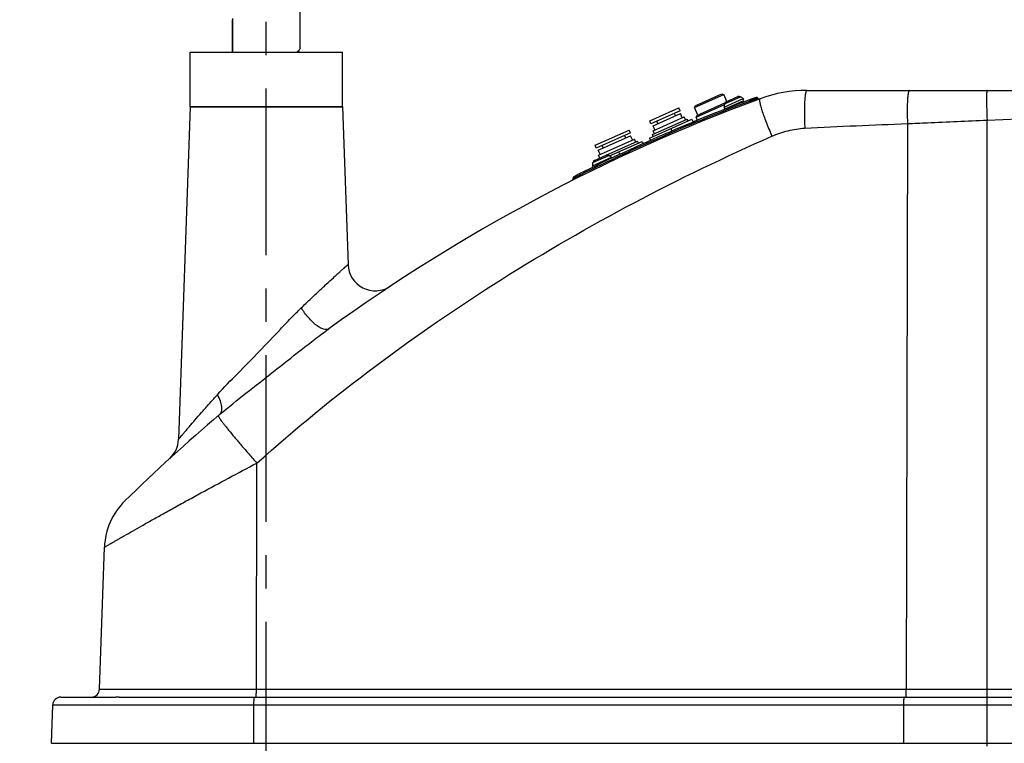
# Model space of a CAD drawing. Extents: x 0 to 594, y 0 to 420.
# Tile 6 of 71: x 87 to 160, y 163 to 216. Entities that reach past the tile are written whole.
import ezdxf

# ---------------------------------------------------------------- set-up
doc = ezdxf.new("R2010")
doc.units = 0
doc.header["$LTSCALE"] = 32.67
doc.linetypes.add('CENTER', pattern=[0.6, 0.375, -0.075, 0.075, -0.075])
doc.layers.get('0').update_dxf_attribs({"linetype": 'CONTINUOUS'})
for name, color, linetype in [('1_DESIGN', 7, 'CONTINUOUS'), ('ASSY', 7, 'CONTINUOUS'), ('AXIS', 7, 'CONTINUOUS'), ('CHAMFER', 7, 'CONTINUOUS'), ('DRAFT', 7, 'CONTINUOUS'), ('DRIV_DIM', 7, 'CONTINUOUS'), ('ROUND', 7, 'CONTINUOUS')]:
    doc.layers.add(name, color=color, linetype=linetype)
doc.styles.get("Standard").update_dxf_attribs({"font": 'txt', "width": 0.8})
doc.dimstyles.new('DIMSTYLE_1', dxfattribs={"dimtxt": 3.8, "dimasz": 1.8, "dimexe": 2, "dimexo": 1.5, "dimgap": 0.95, "dimtad": 1, "dimdec": 3, "dimlfac": 5, "dimtxsty": 'STANDARD', "dimblk": 'OPEN', "dimblk1": 'OPEN', "dimblk2": 'OPEN', "dimcen": 0.09, "dimazin": 2, "dimtp": 0.001, "dimtm": 0.001, "dimtfac": 1, "dimtdec": 3, "dimtofl": 0, "dimtmove": 0, "dimatfit": 3, "dimtolj": 1})

# ---------------------------------------------------------------- blocks, each defined once
blk = doc.blocks.new('_OPEN')
at = {"color": 0, "linetype": 'BYBLOCK'}
for p, q in [((0, 0), (-1, 0.342)), ((-1, -0.342), (0, 0)), ((-1, 0), (0, 0))]:
    blk.add_line(p, q, dxfattribs=at)
blk = doc.blocks.new('*D40')
at = {"layer": 'DRIV_DIM', "color": 2, "linetype": 'CONTINUOUS'}
for p, q in [((99.451, 265.097), (29.126, 265.097)), ((31.126, 265.097), (31.126, 156.597)), ((31.126, 48.097), (31.126, 156.597)), ((101.397, 48.097), (29.126, 48.097))]:
    blk.add_line(p, q, dxfattribs=at)
at = {"layer": 'DRIV_DIM', "color": 2, "linetype": 'CONTINUOUS', "xscale": 1.8, "yscale": 1.8, "zscale": 1.8}
for p, rotation in [((31.126, 265.097), 90), ((31.126, 48.097), 270)]:
    blk.add_blockref('_OPEN', p, dxfattribs=dict(at, rotation=rotation))

msp = doc.modelspace()

# ---------------------------------------------------------------- linework, layer by layer
at = {"color": 7, "linetype": 'CONTINUOUS'}
for p, q in [((99.74808, 213.69742), (110.94808, 213.69742)), ((133.52991, 208.64704), (135.67673, 209.60286)), ((135.76621, 209.40188), (133.61939, 208.44606)), ((133.76925, 208.29385), (135.77904, 209.18867)), ((135.41363, 209.02598), (135.33229, 209.20869)), ((135.76622, 209.40189), (135.67674, 209.60287)), ((135.91734, 208.87807), (135.77905, 209.18867)), ((133.51397, 207.39206), (136.62003, 208.77496)), ((133.61939, 208.44606), (133.52991, 208.64704)), ((133.73109, 207.64198), (136.28901, 208.78084)), ((133.77051, 207.92224), (136.05437, 208.93908)), ((134.13467, 208.45655), (134.05332, 208.63926)), ((136.15199, 208.71983), (136.05437, 208.93908)), ((136.34597, 208.65294), (136.28902, 208.78084)), ((136.62003, 208.77496), (136.71386, 208.56421)), ((137.02522, 208.70141), (136.74248, 208.57553)), ((137.0281, 208.69393), (136.91775, 208.6448)), ((129.51031, 206.8574), (132.02255, 207.97592)), ((132.11203, 207.77494), (129.59979, 206.65642)), ((132.11204, 207.77494), (132.02256, 207.97592)), ((133.90754, 207.98325), (133.76925, 208.29385)), ((133.86813, 207.70299), (133.77051, 207.92224)), ((135.067, 208.08351), (135.15424, 207.88756)), ((129.74965, 206.50421), (132.12486, 207.56172)), ((129.75091, 206.1326), (132.40018, 207.31213)), ((130.32052, 206.12349), (132.63483, 207.15389)), ((130.57207, 206.08224), (132.96585, 207.14802)), ((131.75945, 207.39903), (131.6781, 207.58174)), ((132.26316, 207.25112), (132.12487, 207.56173)), ((132.49781, 207.09288), (132.40019, 207.31213)), ((132.69178, 207.026), (132.63484, 207.15389)), ((132.96585, 207.14802), (133.04548, 206.96915)), ((133.51397, 207.39206), (133.5956, 207.20873)), ((133.78804, 207.51408), (133.73109, 207.64198)), ((129.59979, 206.65642), (129.51031, 206.8574)), ((129.88794, 206.19361), (129.74965, 206.50421)), ((130.11507, 206.66691), (130.03372, 206.84962)), ((131.23011, 206.37522), (131.32151, 206.16992)), ((129.84853, 205.91335), (129.75091, 206.1326)), ((90.24623, 166.29742), (94.29018, 166.29742)), ((94.52563, 166.29742), (104.4502, 166.29742))]:
    msp.add_line(p, q, dxfattribs=at)
msp.add_open_spline([(94.52563, 166.29742), (94.50314, 166.29742), (94.42466, 166.29715), (94.34618, 166.29742), (94.29018, 166.29742)], degree=3, knots=[0, 0, 0, 0, 0.28654471, 1, 1, 1, 1], dxfattribs=at)
at = {"layer": '1_DESIGN', "color": 7, "linetype": 'CONTINUOUS'}
for p, q in [((139.0028, 209.668), (140.39139, 210.28624)), ((139.15146, 210.05528), (140.00411, 210.4349)), ((140.45104, 210.15225), (140.39139, 210.28624)), ((139.06246, 209.53401), (139.0028, 209.668)), ((129.31922, 205.35659), (130.70781, 205.97483)), ((129.46788, 205.74387), (130.32052, 206.12349)), ((130.74367, 205.89429), (130.70781, 205.97483)), ((129.37128, 205.23965), (129.31922, 205.35659))]:
    msp.add_line(p, q, dxfattribs=at)
at = {"layer": '1_DESIGN', "color": 9, "linetype": 'CONTINUOUS'}
for p, q in [((139.02795, 209.90937), (140.19518, 210.42906)), ((129.34437, 205.59797), (130.5116, 206.11765))]:
    msp.add_line(p, q, dxfattribs=at)
at = {"layer": '1_DESIGN', "color": 7, "linetype": 'CONTINUOUS'}
for centre, radius, start, end in [((139.81824, 209.70503), 0.81628, 165.5024533, 182.6002139), ((139.24095, 209.8543), 0.22, 114, 165.5024533), ((140.09359, 210.23392), 0.22, 62.4975467, 114), ((139.81824, 209.70503), 0.81628, 45.3997861, 62.4975467), ((130.13465, 205.39362), 0.81628, 165.5024533, 182.6002139), ((129.55736, 205.54289), 0.22, 114, 165.5024533), ((130.41001, 205.92251), 0.22, 62.4975467, 114), ((130.13465, 205.39362), 0.81628, 45.3997861, 62.4975467)]:
    msp.add_arc(centre, radius, start, end, dxfattribs=at)
at = {"layer": 'ASSY', "color": 7, "linetype": 'CONTINUOUS'}
for p, q in [((139.06246, 209.53401), (140.45104, 210.15225)), ((140.12217, 210.00583), (140.15792, 209.92553)), ((139.39133, 209.68044), (139.41326, 209.63119))]:
    msp.add_line(p, q, dxfattribs=at)
at = {"layer": 'AXIS', "color": 7, "linetype": 'CENTER'}
msp.add_line((105.34808, 41.96533), (105.34808, 272.20016), dxfattribs=at)
at = {"layer": 'AXIS', "color": 7, "linetype": 'CONTINUOUS'}
for p, q in [((107.84392, 214.02459), (107.84392, 218.46722)), ((107.84586, 214.10412), (107.84586, 218.54675)), ((102.85031, 213.69742), (102.85031, 216.04675)), ((102.85994, 213.69742), (102.85994, 216.09072)), ((102.89662, 213.69742), (102.89662, 216.17025))]:
    msp.add_line(p, q, dxfattribs=at)
msp.add_open_spline([(102.85031, 216.04675), (102.85228, 216.06162), (102.85556, 216.07637), (102.85994, 216.09072)], degree=3, dxfattribs=at)
for points, knots in [([(107.84392, 214.02459), (107.83303, 213.96457), (107.7575, 213.83469), (107.64527, 213.74462), (107.57824, 213.69741)], [0, 0, 0, 0, 0.42661351, 1, 1, 1, 1]), ([(107.78139, 213.69741), (107.77561, 213.70543), (107.74984, 213.73896), (107.72038, 213.76954), (107.69665, 213.79158)], [0, 0, 0, 0, 0.2338585, 1, 1, 1, 1])]:
    msp.add_open_spline(points, degree=3, knots=knots, dxfattribs=at)
at = {"layer": 'CHAMFER', "color": 7, "linetype": 'CONTINUOUS'}
for p, q in [((136.86104, 209.75798), (138.8343, 210.63653)), ((138.8343, 210.63653), (138.96632, 210.58585)), ((136.81036, 209.62595), (138.96632, 210.58585)), ((136.99278, 209.05038), (139.05407, 209.96813)), ((139.1941, 210.07426), (138.96632, 210.58585)), ((136.86104, 209.75798), (136.81036, 209.62595)), ((137.0544, 209.07782), (136.81036, 209.62595)), ((136.94009, 208.92319), (139.0151, 209.84705)), ((136.99278, 209.05038), (136.94009, 208.92319)), ((137.02993, 208.68915), (136.94009, 208.92319))]:
    msp.add_line(p, q, dxfattribs=at)
at = {"layer": 'DRAFT', "color": 7, "linetype": 'CONTINUOUS'}
for p, q in [((93.08704, 166.87648), (93.45165, 177.31778)), ((89.54808, 162.89742), (89.64659, 165.71836)), ((89.54808, 162.89742), (195.34808, 162.89742))]:
    msp.add_line(p, q, dxfattribs=at)
at = {"layer": 'ROUND', "color": 7, "linetype": 'CONTINUOUS'}
for p, q in [((99.74808, 209.70789), (99.74808, 213.69742)), ((110.94808, 209.70789), (110.94808, 213.69742)), ((145.09864, 210.89742), (202.75267, 210.89742)), ((141.47131, 210.31764), (141.46608, 210.32938)), ((99.74772, 209.68695), (98.89408, 185.24185)), ((110.94845, 209.68695), (111.3533, 198.0934)), ((127.89733, 204.41812), (127.90123, 204.40936)), ((114.4565, 196.49579), (114.45474, 196.49462)), ((90.24623, 166.29742), (94.29018, 166.29742)), ((104.4502, 166.29742), (211.94994, 166.29742))]:
    msp.add_line(p, q, dxfattribs=at)
at = {"layer": 'ROUND', "color": 9, "linetype": 'CONTINUOUS'}
for p, q in [((140.87027, 210.20709), (140.90542, 210.11347)), ((140.90543, 210.11348), (141.46608, 210.32938)), ((140.90543, 210.11348), (141.13839, 210.20343)), ((140.90543, 210.11348), (140.94058, 210.01986)), ((141.13839, 210.20343), (141.32919, 210.27685)), ((141.32919, 210.27685), (141.41543, 210.30996)), ((141.47131, 210.31764), (141.45222, 210.31081)), ((99.74772, 209.68695), (110.94845, 209.68695)), ((99.74808, 209.70789), (110.94808, 209.70789)), ((152.47254, 208.45342), (152.38622, 166.87648)), ((158.32347, 162.89742), (158.32347, 208.70622)), ((127.89733, 204.41812), (127.91912, 204.42886)), ((127.92086, 204.41947), (127.90123, 204.40936)), ((128.39165, 204.77236), (128.43624, 204.68285)), ((128.43624, 204.68285), (128.48084, 204.59335)), ((101.82353, 186.99289), (101.82332, 186.9927)), ((101.82353, 186.99289), (101.82349, 186.99251)), ((104.6191, 166.87648), (104.65361, 183.49762)), ((93.08704, 166.87648), (208.61304, 166.87648)), ((89.64659, 165.71836), (212.44679, 165.71836)), ((104.41455, 165.71836), (104.40869, 162.89742)), ((152.18167, 165.71836), (152.17581, 162.89742)), ((158.32388, 162.69742), (158.32388, 162.89742))]:
    msp.add_line(p, q, dxfattribs=at)
at = {"layer": 'ROUND', "color": 7, "linetype": 'CONTINUOUS'}
for centre, radius, start, end in [((145.09864, 200.89742), 10, 90, 110.2615974), ((187.34808, 86.44663), 132, 110.2615974, 125.9076228), ((187.34808, 86.44663), 132.2, 110.3662181, 116.7021183), ((141.37473, 210.2887), 0.1, 24, 110.3662181), ((141.56266, 210.35831), 0.1, 204, 290.279293), ((99.14808, 209.70789), 0.6, 358, 360), ((111.54808, 209.70789), 0.6, 180, 182), ((127.80987, 204.36868), 0.1, 296.788964, 24), ((127.98868, 204.45879), 0.1, 116.7021183, 204), ((113.35209, 198.1632), 2, 182, 303.4582153), ((187.34808, 86.44663), 132, 130.3328842, 134.4266729), ((96.89529, 185.31165), 2, 312.4557665, 358), ((98.44861, 177.14328), 5, 134.4266729, 178), ((92.4874, 166.89742), 0.6, 270, 358), ((90.24623, 165.69742), 0.6, 90, 178)]:
    msp.add_arc(centre, radius, start, end, dxfattribs=at)
at = {"layer": 'ROUND', "color": 9, "linetype": 'CONTINUOUS'}
for centre, radius, start, end in [((187.34808, 86.44663), 132.1, 110.5834945, 116.4850306), ((174.19482, 118.72987), 97.25815, 109.6733064, 110.015767), ((211.95624, 33.98058), 190.03909, 116.0712505, 116.2449506), ((172.39401, 118.03192), 97.16311, 116.8985523, 117.239853)]:
    msp.add_arc(centre, radius, start, end, dxfattribs=at)
for points, knots in [([(145.09864, 210.89742), (145.0716, 210.89742), (145.03371, 210.84595), (145.00637, 210.77267), (144.98118, 210.67971), (144.95968, 210.56435), (144.93205, 210.36456), (144.90782, 210.06325), (144.89222, 209.64785), (144.88916, 208.99023), (144.90741, 208.47289), (144.92741, 208.11632)], [0, 0, 0, 0, 0.02872153, 0.05398352, 0.08750202, 0.12929776, 0.17915099, 0.30145496, 0.45036443, 0.62061612, 1, 1, 1, 1]), ([(152.62301, 210.89742), (152.60071, 210.89742), (152.57178, 210.85029), (152.55042, 210.78785), (152.53029, 210.70593), (152.51288, 210.60478), (152.49014, 210.42916), (152.46945, 210.16452), (152.45473, 209.79956), (152.44826, 209.22171), (152.45922, 208.76697), (152.47254, 208.45342)], [0, 0, 0, 0, 0.02703795, 0.05200097, 0.08539173, 0.12716738, 0.17707452, 0.2996373, 0.44893019, 0.61963583, 1, 1, 1, 1]), ([(158.32347, 210.89742), (158.3203, 210.89742), (158.31349, 210.88728), (158.309, 210.86852), (158.30304, 210.83602), (158.29608, 210.76956), (158.28949, 210.65611), (158.28689, 210.55775), (158.28584, 210.5009)], [0, 0, 0, 0, 0.02368139, 0.07387162, 0.15413869, 0.26479643, 0.57552162, 1, 1, 1, 1]), ([(141.63557, 210.27863), (141.6109, 210.26953), (141.59766, 210.20595), (141.60039, 210.12839), (141.61249, 210.03031), (141.63594, 209.91222), (141.6851, 209.71019), (141.77456, 209.41117), (141.91359, 209.00421), (142.15331, 208.36501), (142.36008, 207.86848), (142.50918, 207.52819)], [0, 0, 0, 0, 0.0270299, 0.05182978, 0.08501242, 0.12655714, 0.17622738, 0.2983603, 0.4473889, 0.61812934, 1, 1, 1, 1]), ([(158.28584, 210.5009), (158.28105, 210.24098), (158.2889, 209.64242), (158.30885, 209.04435), (158.32347, 208.70622)], [0, 0, 0, 0, 0.43442479, 1, 1, 1, 1]), ([(152.47254, 208.45342), (152.95975, 208.47463), (154.91001, 208.56003), (156.86032, 208.64448), (158.32347, 208.70622)], [0, 0, 0, 0, 0.24981535, 1, 1, 1, 1]), ([(142.50918, 207.52819), (142.89033, 207.69622), (143.68312, 207.96678), (144.51178, 208.0921), (144.92741, 208.11632)], [0, 0, 0, 0, 0.5001249, 1, 1, 1, 1]), ([(104.65361, 183.49762), (107.45123, 185.99728), (113.26984, 190.75148), (122.55758, 197.12704), (132.31479, 202.75305), (139.07752, 206.01536), (142.50918, 207.52819)], [0, 0, 0, 0, 0.25004306, 0.50005922, 0.75004534, 1, 1, 1, 1]), ([(107.91944, 194.91195), (108.13356, 195.11838), (108.55263, 195.51939), (109.16545, 196.09727), (109.73658, 196.6284), (110.18001, 197.03552), (110.50111, 197.32773), (110.71027, 197.51709), (110.89432, 197.68293), (111.0502, 197.82286), (111.16127, 197.92215), (111.2338, 197.987), (111.27547, 198.02392), (111.30767, 198.05322), (111.33192, 198.07341), (111.34453, 198.0871), (111.35237, 198.09151), (111.3533, 198.0934)], [0, 0, 0, 0, 0.19059648, 0.37169094, 0.53977855, 0.69038971, 0.75745348, 0.81799692, 0.87119516, 0.91621191, 0.95224196, 0.96665732, 0.97856572, 0.98790109, 0.99460913, 0.9986499, 1, 1, 1, 1]), ([(101.7531, 188.52462), (102.23439, 189.05921), (103.26366, 190.1091), (104.82469, 191.69411), (106.11439, 193.05859), (107.14172, 194.13756), (107.65828, 194.66016), (107.91944, 194.91195)], [0, 0, 0, 0, 0.24305561, 0.4965794, 0.75176993, 0.87741864, 1, 1, 1, 1]), ([(109.93271, 193.36182), (109.88639, 193.32829), (109.7556, 193.2892), (109.53476, 193.33014), (109.28338, 193.4463), (109.00765, 193.63538), (108.71938, 193.88852), (108.43233, 194.19445), (108.16058, 194.53831), (107.99616, 194.7852), (107.91944, 194.91195)], [0, 0, 0, 0, 0.0635573, 0.14300815, 0.24503895, 0.36964, 0.51334009, 0.67073518, 0.83530498, 1, 1, 1, 1]), ([(101.91407, 187.06983), (102.54699, 187.60721), (103.86908, 188.65515), (105.87872, 190.22217), (107.56201, 191.5533), (108.91254, 192.60416), (109.5913, 193.11462), (109.93271, 193.36182)], [0, 0, 0, 0, 0.24436478, 0.49636306, 0.75008097, 0.87594436, 1, 1, 1, 1]), ([(98.89408, 185.24185), (98.89485, 185.24382), (98.9017, 185.24941), (98.9125, 185.26466), (98.93344, 185.28811), (98.9611, 185.32149), (98.99684, 185.36358), (99.05863, 185.4368), (99.1527, 185.54784), (99.28402, 185.70254), (99.43799, 185.88329), (99.61191, 186.08669), (99.87647, 186.39478), (100.24084, 186.81608), (100.71203, 187.35526), (101.22068, 187.93074), (101.57238, 188.32387), (101.7531, 188.52462)], [0, 0, 0, 0, 0.0014547, 0.00580455, 0.0130109, 0.02301131, 0.03572199, 0.05104171, 0.08904153, 0.13600364, 0.19087958, 0.25266074, 0.32042378, 0.47072972, 0.63650037, 0.81386277, 1, 1, 1, 1]), ([(101.91407, 187.06983), (101.94739, 187.09812), (102.00699, 187.16924), (102.06221, 187.30424), (102.08558, 187.46481), (102.07435, 187.72371), (101.9746, 188.09034), (101.83751, 188.3757), (101.7531, 188.52462)], [0, 0, 0, 0, 0.08404606, 0.17476915, 0.27707979, 0.39362972, 0.6708731, 1, 1, 1, 1]), ([(101.82332, 186.9927), (101.81586, 186.98601), (101.82448, 186.94627), (101.85318, 186.89096), (101.90994, 186.79619), (101.99267, 186.67598), (102.10239, 186.52491), (102.23771, 186.34697), (102.3977, 186.14278), (102.65447, 185.82287), (103.02551, 185.37386), (103.52213, 184.78852), (104.07178, 184.15443), (104.4559, 183.71952), (104.65361, 183.49762)], [0, 0, 0, 0, 0.00666517, 0.02151335, 0.04531048, 0.07801709, 0.11940501, 0.16913748, 0.2267913, 0.29186723, 0.44194927, 0.61412809, 0.80235292, 1, 1, 1, 1]), ([(93.45165, 177.31778), (93.45164, 177.31741), (93.45372, 177.3195), (93.45581, 177.31987), (93.46102, 177.32338), (93.47093, 177.32886), (93.4886, 177.33936), (93.51516, 177.3547), (93.54939, 177.37465), (93.59106, 177.39886), (93.64018, 177.42741), (93.7203, 177.47393), (93.8384, 177.54243), (94.00118, 177.6367), (94.19139, 177.74663), (94.40802, 177.87157), (94.65004, 178.0108), (95.02004, 178.22309), (95.53725, 178.51849), (96.2183, 178.90493), (96.97288, 179.33003), (97.79191, 179.78795), (98.66673, 180.27318), (99.58912, 180.78064), (100.89082, 181.49087), (102.58162, 182.40184), (103.95482, 183.12988), (104.65361, 183.49762)], [0, 0, 0, 0, 0.0000864, 0.00034555, 0.00077736, 0.00138165, 0.0031066, 0.00551765, 0.00861093, 0.01238157, 0.01682368, 0.02193041, 0.03410584, 0.048836, 0.06603737, 0.08561694, 0.1074743, 0.13150365, 0.1856392, 0.24713458, 0.31510916, 0.38871594, 0.46715412, 0.54967224, 0.6355653, 0.81484693, 1, 1, 1, 1]), ([(104.58345, 166.29742), (104.58491, 166.29742), (104.58821, 166.30164), (104.59264, 166.31577), (104.59834, 166.34799), (104.60373, 166.40015), (104.60887, 166.47109), (104.61309, 166.55744), (104.6176, 166.69435), (104.61895, 166.80211), (104.6191, 166.87648)], [0, 0, 0, 0, 0.00754265, 0.02286501, 0.08003864, 0.17176426, 0.29496987, 0.44524218, 0.61712071, 1, 1, 1, 1]), ([(152.35057, 166.29742), (152.35203, 166.29742), (152.35533, 166.30164), (152.35976, 166.31577), (152.36546, 166.34799), (152.37084, 166.40015), (152.37598, 166.47109), (152.38021, 166.55744), (152.38471, 166.69435), (152.38607, 166.80211), (152.38622, 166.87648)], [0, 0, 0, 0, 0.00754265, 0.02286501, 0.08003864, 0.17176426, 0.29496987, 0.44524218, 0.61712071, 1, 1, 1, 1]), ([(104.4502, 166.29742), (104.44874, 166.29742), (104.44544, 166.2932), (104.44101, 166.27907), (104.43531, 166.24685), (104.42992, 166.19469), (104.42478, 166.12375), (104.42056, 166.0374), (104.41605, 165.90049), (104.4147, 165.79273), (104.41455, 165.71836)], [0, 0, 0, 0, 0.00754265, 0.02286501, 0.08003864, 0.17176426, 0.29496987, 0.44524218, 0.61712071, 1, 1, 1, 1]), ([(152.21732, 166.29742), (152.21585, 166.29742), (152.21256, 166.2932), (152.20813, 166.27907), (152.20243, 166.24685), (152.19704, 166.19469), (152.1919, 166.12375), (152.18767, 166.0374), (152.18317, 165.90049), (152.18182, 165.79273), (152.18167, 165.71836)], [0, 0, 0, 0, 0.00754265, 0.02286501, 0.08003864, 0.17176426, 0.29496987, 0.44524218, 0.61712071, 1, 1, 1, 1])]:
    msp.add_open_spline(points, degree=3, knots=knots, dxfattribs=at)
for points in [[(158.32347, 208.70622), (170.65942, 209.23899), (183.00118, 209.73618), (195.34808, 209.85177)], [(144.92741, 208.11632), (147.4407, 208.26283), (149.9575, 208.34105), (152.47254, 208.45342)]]:
    msp.add_open_spline(points, degree=3, dxfattribs=at)

# ---------------------------------------------------------------- dimensions: what is measured, and where the dimension line sits
at = {"layer": 'DRIV_DIM', "color": 2, "linetype": 'CONTINUOUS'}
dim = msp.add_linear_dim(base=(31.12649, 48.09742), p1=(100.95064, 265.09742), p2=(102.89662, 48.09742), angle=270, dimstyle='DIMSTYLE_1', dxfattribs=at)
dim.commit()
dim.dimension.update_dxf_attribs({"geometry": '*D40', "text_midpoint": (31.12649, 150.51742), "dimtype": 160})

doc.saveas('drawing.dxf')
